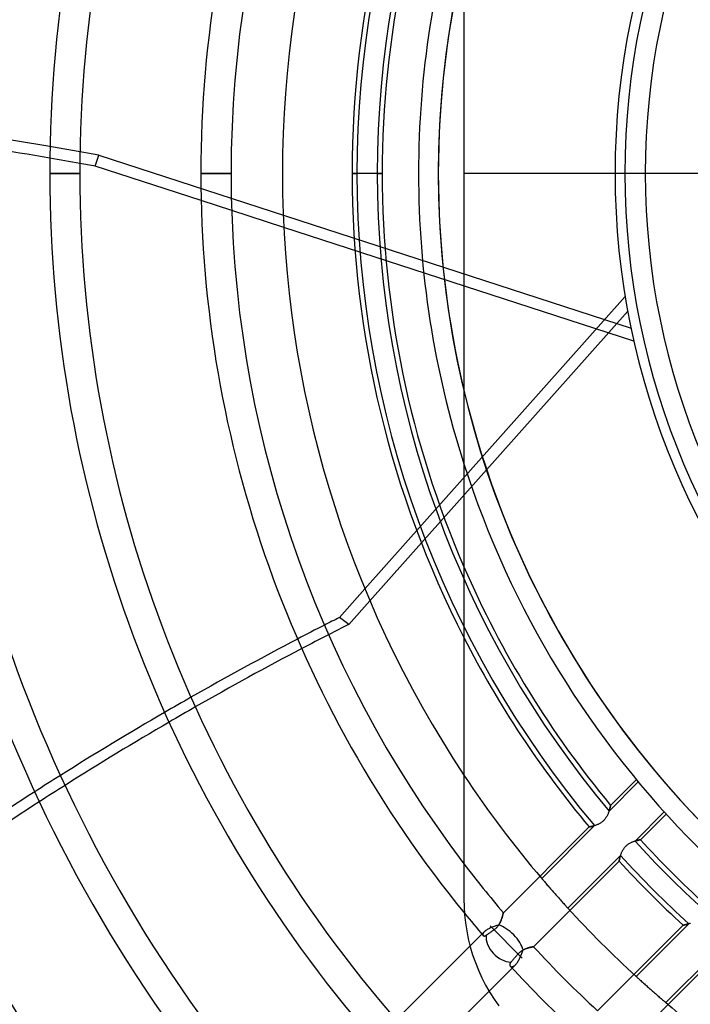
# Model space of a CAD drawing. Header units: millimetres. Extents: x -215 to 215, y -215 to 215.
# Tile 33 of 62: x -68 to -34, y -42 to 8. Entities that reach past the tile are written whole.
import ezdxf

# ---------------------------------------------------------------- set-up
doc = ezdxf.new("R2010")
doc.units = ezdxf.units.MM
doc.layers.add('MAIN-1', color=7, linetype='Continuous')
doc.layers.add('MAIN-2', color=7, linetype='Continuous')

msp = doc.modelspace()

# ---------------------------------------------------------------- linework, layer by layer
at = {"layer": 'MAIN-1'}
for p, q in [((-45.75, 36.6), (-45.75, 0)), ((-59.001, -1.375), (-64.343, 0.36)), ((-45.75, 0), (-45.75, -36.6)), ((-65.117, 0), (-66.642, 0)), ((-57.492, 0), (-59.018, 0)), ((-49.867, 0), (-51.393, 0)), ((45.75, 0), (-45.75, 0)), ((-54.832, -2.73), (-57.462, -1.875)), ((-50.742, -20.959), (-52.024, -22.399)), ((-50.491, -21.556), (-51.549, -22.745)), ((-51.549, -22.745), (-52.024, -22.399)), ((-45.75, -36.6), (-45.741, -36.996)), ((-45.741, -36.996), (-45.715, -37.397)), ((-45.715, -37.397), (-45.671, -37.8)), ((-45.671, -37.8), (-45.608, -38.205)), ((-45.608, -38.205), (-45.527, -38.609)), ((-45.527, -38.609), (-45.426, -39.012)), ((-45.438, -38.968), (-49.166, -42.696)), ((-45.426, -39.012), (-45.307, -39.411)), ((-45.307, -39.411), (-45.17, -39.805)), ((-45.17, -39.805), (-45.015, -40.193)), ((-45.015, -40.193), (-44.842, -40.573)), ((-44.842, -40.573), (-44.653, -40.945)), ((-44.653, -40.945), (-44.447, -41.306)), ((-47.634, -44.399), (-44.482, -41.247)), ((-44.447, -41.306), (-44.226, -41.656)), ((-44.226, -41.656), (-43.991, -41.994))]:
    msp.add_line(p, q, dxfattribs=at)
for radius, start, end in [(81.892, 138.20258, 180.00002), (80.368, 138.11079, 180.00002), (74.267, 138.53174, 180.00002), (72.743, 138.43205, 180.00002), (66.642, 138.93642, 180.00002), (65.118, 138.82722, 180.00002), (59.017, 140.77911, 180.00002), (57.492, 142.72671, 180.00002), (54.9, 146.4427, 180), (51.392, 152.8993, 180), (49.867, 156.5534, 180), (48.038, 162.2472, 180), (47.038, 166.5635, 193.4365), (81.892, 179.99998, 221.79742), (74.267, 179.99998, 221.46826), (66.642, 179.99998, 221.06358), (59.017, 179.99998, 219.22089), (51.392, 180, 207.1007), (80.368, 180.00002, 221.88921), (72.743, 180.00002, 221.56795), (65.118, 180.00002, 221.17278), (57.492, 180.00002, 217.27329), (54.9, 180, 213.5573), (49.867, 180, 203.4466), (48.038, 180, 197.7528)]:
    msp.add_arc((0, 0), radius, start, end, dxfattribs=at)
for centre, major_axis, start_param, end_param in [((-79.048, -127.995), (150.838, -49.01), 1.748193, 1.787277), ((-79.048, -127.995), (150.838, -49.01), 1.73342, 1.738396), ((-14.406, -154.868), (-93.223, -128.31), -2.13685, -2.131188), ((-13.931, -155.214), (93.223, 128.31), 1.004743, 1.012381), ((-14.406, -154.868), (-93.223, -128.31), -2.121051, -2.080617), ((-13.931, -155.214), (93.223, 128.31), 1.022511, 1.062908), ((-14.406, -154.868), (-93.223, -128.31), -2.070534, -2.030289), ((-13.931, -155.214), (93.223, 128.31), 1.072981, 1.113186), ((-14.406, -154.868), (-93.223, -128.31), -2.020247, -1.980137), ((-13.931, -155.214), (93.223, 128.31), 1.123218, 1.163285)]:
    msp.add_ellipse(centre, major_axis=major_axis, ratio=0.809017, start_param=start_param, end_param=end_param, dxfattribs=at)
at = {"layer": 'MAIN-2'}
for p, q in [((-64.343, 0.36), (-64.161, 0.919)), ((-64.161, 0.919), (-37.318, -7.803)), ((-48.038, 0), (-48.038, 0)), ((-48.038, 0), (-48.038, 0)), ((-36.6, 0), (-36.6, 0)), ((-66.642, 0), (-65.117, 0)), ((-59.018, 0), (-57.492, 0)), ((-54.9, 0), (-54.9, 0)), ((-51.393, 0), (-51.145, 0)), ((-50.115, 0), (-49.867, 0)), ((-38.125, 0), (-38.125, 0)), ((-38.125, 0), (-38.125, 0)), ((-57.462, -1.875), (-59.001, -1.375)), ((-37.173, -8.468), (-54.832, -2.73)), ((-37.616, -6.212), (-50.742, -20.959)), ((-37.487, -6.947), (-50.491, -21.556)), ((-36.954, -30.692), (-38.428, -32.167)), ((-37.048, -30.578), (-38.348, -31.878)), ((-38.466, -32.268), (-38.479, -32.299)), ((-38.453, -32.236), (-38.466, -32.268)), ((-38.442, -32.205), (-38.453, -32.236)), ((-38.431, -32.175), (-38.442, -32.205)), ((-38.421, -32.146), (-38.431, -32.175)), ((-38.428, -32.167), (-38.42, -32.142)), ((-38.412, -32.117), (-38.421, -32.146)), ((-38.42, -32.142), (-38.412, -32.117)), ((-38.404, -32.09), (-38.412, -32.117)), ((-38.412, -32.117), (-38.405, -32.093)), ((-38.405, -32.093), (-38.398, -32.069)), ((-38.396, -32.063), (-38.404, -32.09)), ((-38.398, -32.069), (-38.391, -32.047)), ((-38.389, -32.038), (-38.396, -32.063)), ((-38.391, -32.047), (-38.385, -32.026)), ((-38.382, -32.015), (-38.389, -32.038)), ((-38.385, -32.026), (-38.38, -32.005)), ((-38.376, -31.993), (-38.382, -32.015)), ((-38.38, -32.005), (-38.375, -31.986)), ((-38.371, -31.972), (-38.376, -31.993)), ((-38.375, -31.986), (-38.37, -31.969)), ((-38.366, -31.953), (-38.371, -31.972)), ((-38.37, -31.969), (-38.366, -31.952)), ((-38.362, -31.936), (-38.366, -31.953)), ((-38.366, -31.952), (-38.362, -31.937)), ((-38.358, -31.921), (-38.362, -31.936)), ((-38.362, -31.937), (-38.359, -31.924)), ((-38.359, -31.924), (-38.356, -31.912)), ((-38.355, -31.908), (-38.358, -31.921)), ((-38.356, -31.912), (-38.353, -31.902)), ((-38.352, -31.897), (-38.355, -31.908)), ((-38.353, -31.902), (-38.351, -31.893)), ((-38.35, -31.889), (-38.352, -31.897)), ((-38.351, -31.893), (-38.35, -31.887)), ((-38.35, -31.887), (-38.349, -31.882)), ((-38.349, -31.883), (-38.35, -31.889)), ((-38.349, -31.882), (-38.348, -31.879)), ((-38.348, -31.879), (-38.349, -31.883)), ((-38.348, -31.879), (-38.348, -31.878)), ((-38.348, -31.878), (-38.348, -31.879)), ((-37.116, -33.673), (-35.646, -32.202)), ((-38.854, -32.765), (-38.886, -32.784)), ((-38.822, -32.744), (-38.854, -32.765)), ((-38.791, -32.721), (-38.822, -32.744)), ((-38.76, -32.697), (-38.791, -32.721)), ((-38.731, -32.671), (-38.76, -32.697)), ((-38.703, -32.645), (-38.731, -32.671)), ((-38.676, -32.617), (-38.703, -32.645)), ((-38.65, -32.587), (-38.676, -32.617)), ((-38.626, -32.557), (-38.65, -32.587)), ((-38.603, -32.526), (-38.626, -32.557)), ((-38.581, -32.494), (-38.603, -32.526)), ((-38.561, -32.462), (-38.581, -32.494)), ((-38.542, -32.429), (-38.561, -32.462)), ((-38.525, -32.397), (-38.542, -32.429)), ((-38.508, -32.364), (-38.525, -32.397)), ((-38.493, -32.332), (-38.508, -32.364)), ((-38.479, -32.299), (-38.493, -32.332)), ((-36.842, -33.607), (-35.547, -32.312)), ((-39.431, -32.961), (-43.759, -37.289)), ((-39.16, -32.899), (-41.824, -35.563)), ((-39.43, -32.96), (-39.431, -32.961)), ((-39.431, -32.961), (-39.43, -32.961)), ((-39.426, -32.96), (-39.43, -32.96)), ((-39.43, -32.961), (-39.427, -32.96)), ((-39.427, -32.96), (-39.423, -32.959)), ((-39.42, -32.959), (-39.426, -32.96)), ((-39.423, -32.959), (-39.417, -32.958)), ((-39.412, -32.957), (-39.42, -32.959)), ((-39.417, -32.958), (-39.409, -32.957)), ((-39.402, -32.956), (-39.412, -32.957)), ((-39.409, -32.957), (-39.4, -32.955)), ((-39.389, -32.953), (-39.402, -32.956)), ((-39.4, -32.955), (-39.389, -32.953)), ((-39.375, -32.951), (-39.389, -32.953)), ((-39.389, -32.953), (-39.377, -32.951)), ((-39.377, -32.951), (-39.363, -32.948)), ((-39.359, -32.947), (-39.375, -32.951)), ((-39.363, -32.948), (-39.348, -32.945)), ((-39.34, -32.944), (-39.359, -32.947)), ((-39.348, -32.945), (-39.332, -32.942)), ((-39.32, -32.939), (-39.34, -32.944)), ((-39.332, -32.942), (-39.314, -32.938)), ((-39.299, -32.935), (-39.32, -32.939)), ((-39.314, -32.938), (-39.295, -32.934)), ((-39.275, -32.929), (-39.299, -32.935)), ((-39.295, -32.934), (-39.275, -32.929)), ((-39.251, -32.924), (-39.275, -32.929)), ((-39.275, -32.929), (-39.254, -32.924)), ((-39.254, -32.924), (-39.231, -32.919)), ((-39.225, -32.917), (-39.251, -32.924)), ((-39.231, -32.919), (-39.208, -32.913)), ((-39.198, -32.91), (-39.225, -32.917)), ((-39.208, -32.913), (-39.185, -32.906)), ((-39.17, -32.902), (-39.198, -32.91)), ((-39.185, -32.906), (-39.16, -32.899)), ((-39.141, -32.893), (-39.17, -32.902)), ((-39.11, -32.883), (-39.141, -32.893)), ((-39.08, -32.873), (-39.11, -32.883)), ((-39.048, -32.861), (-39.08, -32.873)), ((-39.016, -32.848), (-39.048, -32.861)), ((-38.984, -32.834), (-39.016, -32.848)), ((-38.951, -32.819), (-38.984, -32.834)), ((-38.919, -32.802), (-38.951, -32.819)), ((-38.886, -32.784), (-38.919, -32.802)), ((-37.383, -33.784), (-37.351, -33.767)), ((-37.351, -33.767), (-37.318, -33.75)), ((-37.318, -33.75), (-37.286, -33.735)), ((-37.286, -33.735), (-37.254, -33.722)), ((-37.254, -33.722), (-37.222, -33.709)), ((-37.222, -33.709), (-37.191, -33.698)), ((-37.191, -33.698), (-37.161, -33.687)), ((-37.161, -33.687), (-37.131, -33.677)), ((-37.131, -33.677), (-37.102, -33.668)), ((-37.092, -33.665), (-37.116, -33.673)), ((-37.102, -33.668), (-37.074, -33.66)), ((-37.068, -33.658), (-37.092, -33.665)), ((-37.074, -33.66), (-37.047, -33.653)), ((-37.045, -33.652), (-37.068, -33.658)), ((-37.047, -33.653), (-37.021, -33.646)), ((-37.022, -33.646), (-37.045, -33.652)), ((-37.001, -33.641), (-37.022, -33.646)), ((-37.021, -33.646), (-36.997, -33.64)), ((-36.98, -33.636), (-37.001, -33.641)), ((-36.997, -33.64), (-36.974, -33.634)), ((-36.961, -33.631), (-36.98, -33.636)), ((-36.974, -33.634), (-36.952, -33.63)), ((-36.943, -33.627), (-36.961, -33.631)), ((-36.952, -33.63), (-36.932, -33.625)), ((-36.926, -33.624), (-36.943, -33.627)), ((-36.932, -33.625), (-36.914, -33.621)), ((-36.911, -33.621), (-36.926, -33.624)), ((-36.914, -33.621), (-36.898, -33.618)), ((-36.897, -33.618), (-36.911, -33.621)), ((-36.898, -33.618), (-36.883, -33.615)), ((-36.884, -33.615), (-36.897, -33.618)), ((-36.873, -33.613), (-36.884, -33.615)), ((-36.883, -33.615), (-36.871, -33.612)), ((-36.864, -33.611), (-36.873, -33.613)), ((-36.871, -33.612), (-36.861, -33.611)), ((-36.856, -33.61), (-36.864, -33.611)), ((-36.861, -33.611), (-36.853, -33.609)), ((-36.85, -33.608), (-36.856, -33.61)), ((-36.853, -33.609), (-36.847, -33.608)), ((-36.846, -33.608), (-36.85, -33.608)), ((-36.847, -33.608), (-36.843, -33.607)), ((-36.843, -33.607), (-36.846, -33.608)), ((-36.842, -33.607), (-36.843, -33.607)), ((-36.843, -33.607), (-36.842, -33.607)), ((-37.805, -34.289), (-37.792, -34.258)), ((-37.792, -34.258), (-37.777, -34.226)), ((-37.777, -34.226), (-37.762, -34.194)), ((-37.762, -34.194), (-37.746, -34.162)), ((-37.746, -34.162), (-37.728, -34.13)), ((-37.728, -34.13), (-37.709, -34.098)), ((-37.709, -34.098), (-37.688, -34.066)), ((-37.688, -34.066), (-37.667, -34.035)), ((-37.667, -34.035), (-37.643, -34.004)), ((-37.643, -34.004), (-37.619, -33.975)), ((-37.619, -33.975), (-37.593, -33.947)), ((-37.593, -33.947), (-37.566, -33.919)), ((-37.566, -33.919), (-37.538, -33.893)), ((-37.538, -33.893), (-37.508, -33.869)), ((-37.508, -33.869), (-37.478, -33.845)), ((-37.478, -33.845), (-37.446, -33.823)), ((-37.446, -33.823), (-37.415, -33.803)), ((-37.415, -33.803), (-37.383, -33.784)), ((-42.239, -39.004), (-37.921, -34.686)), ((-40.504, -37.06), (-37.846, -34.402)), ((-37.92, -34.678), (-37.921, -34.683)), ((-37.921, -34.685), (-37.92, -34.681)), ((-37.921, -34.683), (-37.921, -34.686)), ((-37.921, -34.686), (-37.921, -34.685)), ((-37.921, -34.686), (-37.921, -34.686)), ((-37.918, -34.672), (-37.92, -34.678)), ((-37.92, -34.681), (-37.919, -34.675)), ((-37.919, -34.675), (-37.917, -34.667)), ((-37.916, -34.663), (-37.918, -34.672)), ((-37.917, -34.667), (-37.915, -34.656)), ((-37.914, -34.653), (-37.916, -34.663)), ((-37.915, -34.656), (-37.912, -34.642)), ((-37.912, -34.642), (-37.914, -34.653)), ((-37.912, -34.642), (-37.908, -34.627)), ((-37.909, -34.628), (-37.912, -34.642)), ((-37.905, -34.614), (-37.909, -34.628)), ((-37.908, -34.627), (-37.904, -34.609)), ((-37.901, -34.598), (-37.905, -34.614)), ((-37.904, -34.609), (-37.899, -34.59)), ((-37.897, -34.58), (-37.901, -34.598)), ((-37.899, -34.59), (-37.894, -34.569)), ((-37.892, -34.562), (-37.897, -34.58)), ((-37.894, -34.569), (-37.888, -34.546)), ((-37.887, -34.542), (-37.892, -34.562)), ((-37.888, -34.546), (-37.882, -34.522)), ((-37.882, -34.521), (-37.887, -34.542)), ((-37.882, -34.522), (-37.875, -34.496)), ((-37.875, -34.499), (-37.882, -34.521)), ((-37.875, -34.496), (-37.867, -34.469)), ((-37.869, -34.476), (-37.875, -34.499)), ((-37.862, -34.452), (-37.869, -34.476)), ((-37.867, -34.469), (-37.858, -34.441)), ((-37.854, -34.428), (-37.862, -34.452)), ((-37.858, -34.441), (-37.849, -34.412)), ((-37.846, -34.402), (-37.854, -34.428)), ((-37.849, -34.412), (-37.839, -34.382)), ((-37.839, -34.382), (-37.829, -34.351)), ((-37.829, -34.351), (-37.817, -34.32)), ((-37.817, -34.32), (-37.805, -34.289)), ((-41.824, -35.563), (-41.801, -35.591)), ((-41.801, -35.591), (-41.775, -35.621)), ((-41.775, -35.621), (-41.747, -35.653)), ((-41.747, -35.653), (-41.718, -35.688)), ((-41.718, -35.688), (-41.687, -35.723)), ((-41.687, -35.723), (-41.654, -35.762)), ((-41.654, -35.762), (-41.619, -35.803)), ((-41.619, -35.803), (-41.582, -35.846)), ((-41.582, -35.846), (-41.543, -35.892)), ((-41.543, -35.892), (-41.502, -35.939)), ((-41.502, -35.939), (-41.46, -35.987)), ((-41.46, -35.987), (-41.417, -36.037)), ((-41.417, -36.037), (-41.372, -36.088)), ((-41.372, -36.088), (-41.328, -36.139)), ((-41.328, -36.139), (-41.283, -36.191)), ((-41.283, -36.191), (-41.238, -36.242)), ((-41.238, -36.242), (-41.193, -36.293)), ((-45.75, -36.6), (-45.75, -36.6)), ((-41.193, -36.293), (-41.149, -36.343)), ((-41.149, -36.343), (-41.104, -36.393)), ((-41.104, -36.393), (-41.059, -36.444)), ((-41.059, -36.444), (-41.013, -36.496)), ((-41.013, -36.496), (-40.968, -36.546)), ((-40.968, -36.546), (-40.923, -36.597)), ((-40.923, -36.597), (-40.879, -36.646)), ((-40.879, -36.646), (-40.836, -36.694)), ((-40.836, -36.694), (-40.794, -36.74)), ((-40.794, -36.74), (-40.754, -36.784)), ((-40.754, -36.784), (-40.716, -36.827)), ((-40.716, -36.827), (-40.68, -36.867)), ((-40.68, -36.867), (-40.646, -36.904)), ((-40.646, -36.904), (-40.614, -36.939)), ((-40.614, -36.939), (-40.584, -36.973)), ((-40.584, -36.973), (-40.555, -37.004)), ((-40.555, -37.004), (-40.528, -37.033)), ((-40.528, -37.033), (-40.504, -37.06)), ((-43.917, -37.772), (-43.901, -37.739)), ((-43.893, -37.719), (-43.91, -37.757)), ((-43.901, -37.739), (-43.887, -37.706)), ((-43.877, -37.682), (-43.893, -37.719)), ((-43.887, -37.706), (-43.874, -37.674)), ((-43.862, -37.644), (-43.877, -37.682)), ((-43.874, -37.674), (-43.861, -37.642)), ((-43.849, -37.608), (-43.862, -37.644)), ((-43.861, -37.642), (-43.85, -37.61)), ((-43.85, -37.61), (-43.839, -37.579)), ((-43.837, -37.573), (-43.849, -37.608)), ((-43.839, -37.579), (-43.829, -37.549)), ((-43.826, -37.538), (-43.837, -37.573)), ((-43.829, -37.549), (-43.82, -37.519)), ((-43.816, -37.506), (-43.826, -37.538)), ((-43.82, -37.519), (-43.811, -37.491)), ((-43.807, -37.474), (-43.816, -37.506)), ((-43.811, -37.491), (-43.804, -37.464)), ((-43.798, -37.445), (-43.807, -37.474)), ((-43.804, -37.464), (-43.796, -37.439)), ((-43.791, -37.418), (-43.798, -37.445)), ((-43.796, -37.439), (-43.79, -37.414)), ((-43.784, -37.392), (-43.791, -37.418)), ((-43.79, -37.414), (-43.784, -37.392)), ((-43.778, -37.369), (-43.784, -37.392)), ((-43.784, -37.392), (-43.779, -37.372)), ((-43.779, -37.372), (-43.774, -37.353)), ((-43.773, -37.349), (-43.778, -37.369)), ((-43.774, -37.353), (-43.77, -37.337)), ((-43.769, -37.331), (-43.773, -37.349)), ((-43.77, -37.337), (-43.767, -37.322)), ((-43.766, -37.316), (-43.769, -37.331)), ((-43.767, -37.322), (-43.764, -37.311)), ((-43.763, -37.305), (-43.766, -37.316)), ((-43.764, -37.311), (-43.762, -37.302)), ((-43.761, -37.296), (-43.763, -37.305)), ((-43.762, -37.302), (-43.761, -37.295)), ((-43.76, -37.291), (-43.761, -37.296)), ((-43.761, -37.295), (-43.76, -37.291)), ((-43.759, -37.289), (-43.76, -37.291)), ((-43.76, -37.291), (-43.759, -37.289)), ((-44.697, -38.229), (-44.721, -38.251)), ((-44.67, -38.206), (-44.697, -38.229)), ((-44.64, -38.184), (-44.67, -38.206)), ((-44.608, -38.162), (-44.64, -38.184)), ((-44.572, -38.14), (-44.608, -38.162)), ((-44.535, -38.119), (-44.572, -38.14)), ((-44.495, -38.099), (-44.535, -38.119)), ((-44.453, -38.078), (-44.495, -38.099)), ((-44.41, -38.059), (-44.453, -38.078)), ((-44.428, -37.957), (-42.81, -39.575)), ((-44.428, -37.957), (-42.81, -39.575)), ((-44.365, -38.04), (-44.41, -38.059)), ((-44.378, -38.254), (-44.355, -38.238)), ((-44.32, -38.022), (-44.365, -38.04)), ((-44.355, -38.238), (-44.332, -38.222)), ((-44.332, -38.222), (-44.308, -38.206)), ((-44.273, -38.005), (-44.32, -38.022)), ((-44.308, -38.206), (-44.284, -38.189)), ((-44.284, -38.189), (-44.258, -38.171)), ((-44.226, -37.988), (-44.273, -38.005)), ((-44.258, -38.171), (-44.232, -38.153)), ((-44.232, -38.153), (-44.2, -38.13)), ((-44.179, -37.972), (-44.226, -37.988)), ((-44.2, -38.13), (-44.17, -38.106)), ((-44.132, -37.956), (-44.179, -37.972)), ((-44.17, -38.106), (-44.14, -38.08)), ((-44.14, -38.08), (-44.112, -38.054)), ((-44.086, -37.941), (-44.132, -37.956)), ((-44.112, -38.054), (-44.085, -38.025)), ((-44.04, -37.926), (-44.086, -37.941)), ((-44.085, -38.025), (-44.059, -37.996)), ((-44.059, -37.996), (-44.034, -37.966)), ((-43.995, -37.911), (-44.04, -37.926)), ((-44.034, -37.966), (-44.011, -37.934)), ((-44.011, -37.934), (-43.99, -37.902)), ((-43.971, -37.873), (-43.995, -37.911)), ((-43.99, -37.902), (-43.969, -37.87)), ((-43.949, -37.834), (-43.971, -37.873)), ((-43.969, -37.87), (-43.951, -37.837)), ((-43.951, -37.837), (-43.933, -37.804)), ((-43.929, -37.796), (-43.949, -37.834)), ((-43.933, -37.804), (-43.917, -37.772)), ((-43.91, -37.757), (-43.929, -37.796)), ((-34.686, -37.921), (-39.004, -42.239)), ((-34.402, -37.846), (-37.06, -40.504)), ((-34.685, -37.921), (-34.686, -37.921)), ((-34.686, -37.921), (-34.686, -37.921)), ((-34.686, -37.921), (-34.683, -37.921)), ((-34.681, -37.92), (-34.685, -37.921)), ((-34.683, -37.921), (-34.678, -37.92)), ((-34.673, -37.919), (-34.681, -37.92)), ((-34.678, -37.92), (-34.672, -37.918)), ((-34.663, -37.916), (-34.673, -37.919)), ((-34.672, -37.918), (-34.664, -37.917)), ((-34.664, -37.917), (-34.654, -37.914)), ((-34.65, -37.914), (-34.663, -37.916)), ((-34.654, -37.914), (-34.642, -37.912)), ((-34.635, -37.91), (-34.65, -37.914)), ((-34.642, -37.912), (-34.629, -37.909)), ((-34.617, -37.906), (-34.635, -37.91)), ((-34.629, -37.909), (-34.614, -37.905)), ((-34.598, -37.901), (-34.617, -37.906)), ((-34.614, -37.905), (-34.598, -37.901)), ((-34.576, -37.896), (-34.598, -37.901)), ((-34.598, -37.901), (-34.581, -37.897)), ((-34.581, -37.897), (-34.562, -37.892)), ((-34.552, -37.89), (-34.576, -37.896)), ((-34.562, -37.892), (-34.542, -37.887)), ((-34.526, -37.883), (-34.552, -37.89)), ((-34.542, -37.887), (-34.521, -37.882)), ((-34.499, -37.875), (-34.526, -37.883)), ((-34.521, -37.882), (-34.499, -37.875)), ((-34.47, -37.867), (-34.499, -37.875)), ((-34.499, -37.875), (-34.476, -37.869)), ((-34.476, -37.869), (-34.452, -37.862)), ((-34.44, -37.858), (-34.47, -37.867)), ((-34.452, -37.862), (-34.428, -37.854)), ((-34.408, -37.848), (-34.44, -37.858)), ((-34.428, -37.854), (-34.402, -37.846)), ((-34.376, -37.837), (-34.408, -37.848)), ((-34.343, -37.826), (-34.376, -37.837)), ((-34.31, -37.813), (-34.343, -37.826)), ((-44.721, -38.251), (-45.438, -38.968)), ((-44.796, -38.375), (-44.798, -38.388)), ((-44.798, -38.388), (-44.798, -38.4)), ((-44.798, -38.4), (-44.796, -38.412)), ((-44.793, -38.361), (-44.796, -38.375)), ((-44.796, -38.412), (-44.793, -38.422)), ((-44.788, -38.347), (-44.793, -38.361)), ((-44.793, -38.422), (-44.788, -38.432)), ((-44.782, -38.332), (-44.788, -38.347)), ((-44.788, -38.432), (-44.782, -38.44)), ((-44.773, -38.316), (-44.782, -38.332)), ((-44.782, -38.44), (-44.774, -38.448)), ((-44.774, -38.448), (-44.764, -38.455)), ((-44.763, -38.3), (-44.773, -38.316)), ((-44.764, -38.455), (-44.753, -38.46)), ((-44.751, -38.284), (-44.763, -38.3)), ((-44.753, -38.46), (-44.741, -38.463)), ((-44.737, -38.268), (-44.751, -38.284)), ((-44.741, -38.463), (-44.728, -38.464)), ((-44.721, -38.251), (-44.737, -38.268)), ((-44.728, -38.464), (-44.714, -38.464)), ((-44.714, -38.464), (-44.698, -38.461)), ((-44.698, -38.461), (-44.682, -38.457)), ((-44.682, -38.457), (-44.666, -38.45)), ((-44.666, -38.45), (-44.648, -38.441)), ((-44.648, -38.441), (-44.631, -38.429)), ((-44.631, -38.429), (-44.615, -38.419)), ((-44.615, -38.419), (-44.6, -38.408)), ((-44.6, -38.408), (-44.583, -38.396)), ((-44.583, -38.396), (-44.566, -38.384)), ((-44.566, -38.384), (-44.549, -38.372)), ((-44.549, -38.372), (-44.531, -38.36)), ((-44.531, -38.36), (-44.511, -38.346)), ((-44.511, -38.346), (-44.491, -38.332)), ((-44.491, -38.332), (-44.47, -38.317)), ((-44.47, -38.317), (-44.448, -38.302)), ((-44.448, -38.302), (-44.425, -38.286)), ((-44.425, -38.286), (-44.402, -38.27)), ((-44.402, -38.27), (-44.378, -38.254)), ((-42.855, -39.229), (-42.884, -39.249)), ((-42.826, -39.209), (-42.855, -39.229)), ((-42.797, -39.191), (-42.826, -39.209)), ((-42.767, -39.174), (-42.797, -39.191)), ((-42.791, -39.253), (-42.773, -39.21)), ((-42.773, -39.21), (-42.756, -39.168)), ((-42.737, -39.158), (-42.767, -39.174)), ((-42.756, -39.168), (-42.715, -39.147)), ((-42.707, -39.144), (-42.737, -39.158)), ((-42.715, -39.147), (-42.674, -39.129)), ((-42.678, -39.13), (-42.707, -39.144)), ((-42.648, -39.118), (-42.678, -39.13)), ((-42.674, -39.129), (-42.633, -39.112)), ((-42.619, -39.106), (-42.648, -39.118)), ((-42.633, -39.112), (-42.593, -39.097)), ((-42.59, -39.095), (-42.619, -39.106)), ((-42.593, -39.097), (-42.554, -39.083)), ((-42.561, -39.085), (-42.59, -39.095)), ((-42.533, -39.076), (-42.561, -39.085)), ((-42.554, -39.083), (-42.516, -39.071)), ((-42.506, -39.067), (-42.533, -39.076)), ((-42.516, -39.071), (-42.48, -39.06)), ((-42.479, -39.06), (-42.506, -39.067)), ((-42.48, -39.06), (-42.445, -39.05)), ((-42.453, -39.052), (-42.479, -39.06)), ((-42.428, -39.046), (-42.453, -39.052)), ((-42.445, -39.05), (-42.413, -39.042)), ((-42.404, -39.039), (-42.428, -39.046)), ((-42.413, -39.042), (-42.382, -39.034)), ((-42.381, -39.034), (-42.404, -39.039)), ((-42.382, -39.034), (-42.354, -39.027)), ((-42.36, -39.029), (-42.381, -39.034)), ((-42.34, -39.024), (-42.36, -39.029)), ((-42.354, -39.027), (-42.328, -39.022)), ((-42.321, -39.02), (-42.34, -39.024)), ((-42.328, -39.022), (-42.305, -39.017)), ((-42.305, -39.017), (-42.321, -39.02)), ((-42.305, -39.017), (-42.285, -39.013)), ((-42.29, -39.014), (-42.305, -39.017)), ((-42.276, -39.011), (-42.29, -39.014)), ((-42.285, -39.013), (-42.269, -39.009)), ((-42.265, -39.009), (-42.276, -39.011)), ((-42.269, -39.009), (-42.256, -39.007)), ((-42.256, -39.007), (-42.265, -39.009)), ((-42.256, -39.007), (-42.246, -39.005)), ((-42.248, -39.005), (-42.256, -39.007)), ((-42.243, -39.004), (-42.248, -39.005)), ((-42.246, -39.005), (-42.241, -39.004)), ((-42.24, -39.004), (-42.243, -39.004)), ((-42.241, -39.004), (-42.239, -39.004)), ((-42.239, -39.004), (-42.24, -39.004)), ((-35.563, -41.824), (-32.899, -39.16)), ((-43.316, -39.712), (-43.332, -39.73)), ((-43.299, -39.694), (-43.316, -39.712)), ((-43.281, -39.674), (-43.299, -39.694)), ((-43.263, -39.653), (-43.281, -39.674)), ((-43.244, -39.631), (-43.263, -39.653)), ((-43.224, -39.609), (-43.244, -39.631)), ((-43.205, -39.587), (-43.224, -39.609)), ((-43.185, -39.564), (-43.205, -39.587)), ((-43.166, -39.542), (-43.185, -39.564)), ((-43.146, -39.52), (-43.166, -39.542)), ((-43.125, -39.496), (-43.146, -39.52)), ((-43.103, -39.471), (-43.125, -39.496)), ((-43.081, -39.446), (-43.103, -39.471)), ((-43.059, -39.421), (-43.081, -39.446)), ((-43.037, -39.396), (-43.059, -39.421)), ((-43.015, -39.37), (-43.037, -39.396)), ((-43.029, -39.76), (-43.006, -39.723)), ((-42.991, -39.344), (-43.015, -39.37)), ((-43.006, -39.723), (-42.984, -39.684)), ((-42.965, -39.319), (-42.991, -39.344)), ((-42.984, -39.684), (-42.962, -39.644)), ((-42.939, -39.294), (-42.965, -39.319)), ((-42.962, -39.644), (-42.941, -39.602)), ((-42.941, -39.602), (-42.921, -39.56)), ((-42.912, -39.271), (-42.939, -39.294)), ((-42.921, -39.56), (-42.901, -39.516)), ((-42.884, -39.249), (-42.912, -39.271)), ((-42.901, -39.516), (-42.881, -39.472)), ((-42.881, -39.472), (-42.862, -39.428)), ((-42.862, -39.428), (-42.844, -39.384)), ((-42.844, -39.384), (-42.826, -39.34)), ((-42.826, -39.34), (-42.808, -39.296)), ((-42.808, -39.296), (-42.791, -39.253)), ((-37.289, -43.759), (-32.961, -39.431)), ((-44.482, -41.247), (-43.149, -39.914)), ((-43.433, -39.889), (-43.435, -39.903)), ((-43.435, -39.903), (-43.435, -39.917)), ((-43.435, -39.917), (-43.434, -39.93)), ((-43.434, -39.93), (-43.431, -39.942)), ((-43.43, -39.874), (-43.433, -39.889)), ((-43.431, -39.942), (-43.428, -39.954)), ((-43.425, -39.859), (-43.43, -39.874)), ((-43.428, -39.954), (-43.423, -39.965)), ((-43.419, -39.844), (-43.425, -39.859)), ((-43.423, -39.965), (-43.417, -39.975)), ((-43.41, -39.828), (-43.419, -39.844)), ((-43.417, -39.975), (-43.409, -39.984)), ((-43.401, -39.812), (-43.41, -39.828)), ((-43.409, -39.984), (-43.401, -39.992)), ((-43.389, -39.796), (-43.401, -39.812)), ((-43.401, -39.992), (-43.392, -39.998)), ((-43.392, -39.998), (-43.381, -40.004)), ((-43.375, -39.779), (-43.389, -39.796)), ((-43.381, -40.004), (-43.37, -40.009)), ((-43.361, -39.763), (-43.375, -39.779)), ((-43.37, -40.009), (-43.358, -40.012)), ((-43.346, -39.747), (-43.361, -39.763)), ((-43.358, -40.012), (-43.345, -40.014)), ((-43.332, -39.73), (-43.346, -39.747)), ((-43.345, -40.014), (-43.332, -40.014)), ((-43.332, -40.014), (-43.318, -40.013)), ((-43.318, -40.013), (-43.303, -40.01)), ((-43.303, -40.01), (-43.287, -40.006)), ((-43.287, -40.006), (-43.271, -40.001)), ((-43.271, -40.001), (-43.255, -39.993)), ((-43.255, -39.993), (-43.238, -39.984)), ((-43.238, -39.984), (-43.221, -39.974)), ((-43.221, -39.974), (-43.203, -39.961)), ((-43.203, -39.961), (-43.185, -39.947)), ((-43.185, -39.947), (-43.167, -39.932)), ((-43.167, -39.932), (-43.149, -39.914)), ((-43.149, -39.914), (-43.125, -39.888)), ((-43.125, -39.888), (-43.101, -39.86)), ((-43.101, -39.86), (-43.077, -39.829)), ((-43.077, -39.829), (-43.053, -39.796)), ((-43.053, -39.796), (-43.029, -39.76)), ((-37.06, -40.504), (-37.033, -40.528)), ((-37.033, -40.528), (-37.004, -40.555)), ((-37.004, -40.555), (-36.973, -40.584)), ((-36.973, -40.584), (-36.939, -40.614)), ((-36.939, -40.614), (-36.904, -40.646)), ((-36.904, -40.646), (-36.867, -40.68)), ((-36.867, -40.68), (-36.827, -40.716)), ((-36.827, -40.716), (-36.784, -40.754)), ((-36.784, -40.754), (-36.74, -40.794)), ((-36.74, -40.794), (-36.694, -40.836)), ((-36.694, -40.836), (-36.646, -40.879)), ((-36.646, -40.879), (-36.597, -40.923)), ((-36.597, -40.923), (-36.546, -40.968)), ((-36.546, -40.968), (-36.496, -41.013)), ((-36.496, -41.013), (-36.444, -41.059)), ((-36.444, -41.059), (-36.393, -41.104)), ((-36.393, -41.104), (-36.343, -41.149)), ((-36.343, -41.149), (-36.293, -41.193)), ((-36.293, -41.193), (-36.242, -41.238)), ((-36.242, -41.238), (-36.191, -41.283)), ((-36.191, -41.283), (-36.139, -41.328)), ((-36.139, -41.328), (-36.088, -41.372)), ((-36.088, -41.372), (-36.037, -41.417)), ((-36.037, -41.417), (-35.987, -41.46)), ((-35.987, -41.46), (-35.939, -41.502)), ((-35.939, -41.502), (-35.892, -41.543)), ((-35.892, -41.543), (-35.846, -41.582)), ((-35.846, -41.582), (-35.803, -41.619)), ((-35.803, -41.619), (-35.762, -41.654)), ((-35.762, -41.654), (-35.723, -41.687)), ((-35.723, -41.687), (-35.688, -41.718)), ((-35.688, -41.718), (-35.653, -41.747)), ((-35.653, -41.747), (-35.621, -41.775)), ((-35.621, -41.775), (-35.591, -41.801)), ((-35.591, -41.801), (-35.563, -41.824))]:
    msp.add_line(p, q, dxfattribs=at)
for radius, start, end in [(162, 0, 180.00002), (153.5, 89.99998, 179.99998), (152.5, 89.99998, 179.99998), (47.038, 90, 270), (38.125, 0, 180), (37.625, 90, 270), (36.6, 90, 180), (51.145, 139.9661, 180), (50.115, 140.0685, 180), (162, 179.99998, 0), (153.5, 179.99998, 270.00002), (152.5, 179.99998, 270.00002), (50.115, 180, 219.9315), (38.125, 180, 0), (51.145, 180, 220.0339), (36.6, 180, 270), (47.038, 193.4365, 256.5635), (48.038, 197.7528, 252.2472), (49.867, 203.4466, 219.7361), (51.392, 207.1007, 219.8927), (54.9, 213.5573, 220.3743), (50.115, 222.2149, 227.7851), (49.867, 222.3708, 227.6292), (51.392, 222.4489, 227.5511), (51.145, 222.2711, 227.7289), (57.492, 217.27329, 220.43585), (54.9, 222.4579, 227.5421), (59.017, 219.22089, 220.64274), (57.492, 222.71971, 227.28029), (59.017, 222.64769, 227.35231), (54.9, 229.6257, 236.4427)]:
    msp.add_arc((0, 0), radius, start, end, dxfattribs=at)
for centre, major_axis, ratio, start_param, end_param in [((-78.866, -127.436), (150.838, -49.01), 0.809017, 1.73342, 2.280953), ((-79.048, -127.995), (150.838, -49.01), 0.809017, 1.738396, 1.748193), ((-14.406, -154.868), (-93.223, -128.31), 0.809017, -2.131188, -2.121051), ((-13.931, -155.214), (93.223, 128.31), 0.809017, 1.012381, 1.022511), ((-14.406, -154.868), (-93.223, -128.31), 0.809017, -2.080617, -2.070534), ((-13.931, -155.214), (93.223, 128.31), 0.809017, 1.062908, 1.072981), ((-14.406, -154.868), (-93.223, -128.31), 0.809017, -2.030289, -2.020247), ((-13.931, -155.214), (93.223, 128.31), 0.809017, 1.113186, 1.123218), ((-43.619, -38.766), (0.809, -0.809), 0.456694, 0.673125, 2.436569), ((-43.619, -38.766), (0.809, -0.809), 0.75576, -2.556766, -0.681056)]:
    msp.add_ellipse(centre, major_axis=major_axis, ratio=ratio, start_param=start_param, end_param=end_param, dxfattribs=at)

doc.saveas('drawing.dxf')
